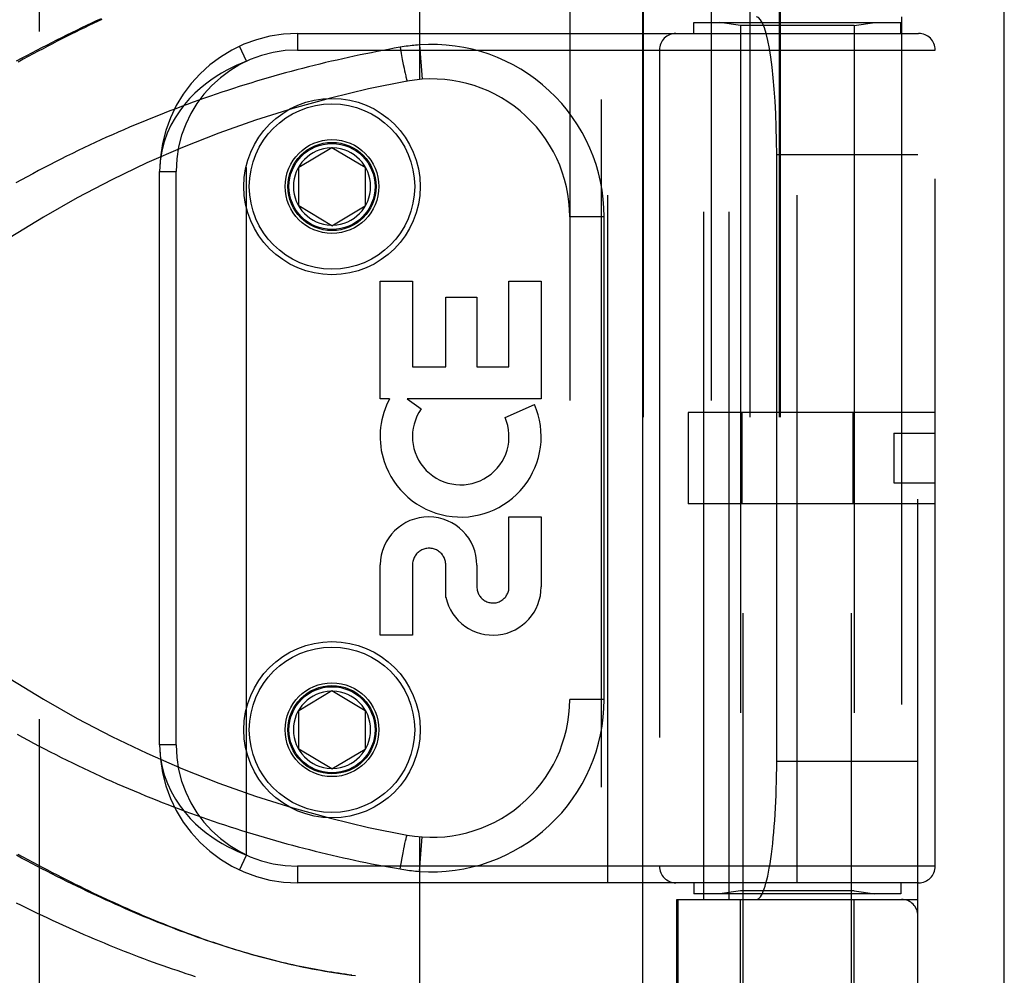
# Model space of a CAD drawing. Header units: inches. Extents: x 0 to 227, y 0 to 147.
# Tile 104 of 256: x 99.05 to 100.84, y 62.3 to 64.04. Entities that reach past the tile are written whole.
import ezdxf

# ---------------------------------------------------------------- set-up
doc = ezdxf.new("R2010")
doc.units = ezdxf.units.IN
doc.header["$LTSCALE"] = 12.466667
doc.header["$MEASUREMENT"] = 0
doc.linetypes.add('HIDDEN', pattern=[0.2, 0.1, -0.1])
doc.layers.get('0').update_dxf_attribs({"linetype": 'CONTINUOUS'})
doc.layers.add('DEFAULT_2', color=8, linetype='HIDDEN')
doc.layers.add('RIGHTHAND_DOOR_ASSEMBLY', color=7, linetype='CONTINUOUS')

msp = doc.modelspace()

# ---------------------------------------------------------------- linework, layer by layer
at = {"color": 3, "linetype": 'Continuous'}
msp.add_line((100.8392, 41.7214), (100.8392, 106.2511), dxfattribs=at)
at = {"layer": 'DEFAULT_2', "color": 8, "linetype": 'HIDDEN'}
msp.add_line((99.0892, 100.1694), (99.0892, 43.0654), dxfattribs=at)
at = {"layer": 'RIGHTHAND_DOOR_ASSEMBLY', "color": 8, "linetype": 'HIDDEN'}
for p, q in [((100.1084, 101.2924), (100.1084, 41.9424)), ((100.3659, 61.7144), (100.3659, 64.8968)), ((100.5619, 61.7144), (100.5619, 64.8968)), ((99.7789, 64.5936), (99.7789, 63.9289)), ((100.0512, 64.5936), (100.0512, 61.8911)), ((100.3077, 64.5936), (100.3077, 61.8911)), ((100.1842, 64.5636), (100.1842, 61.9211)), ((100.3777, 64.5636), (100.3777, 61.9211)), ((100.4308, 64.5636), (100.4308, 61.9211)), ((100.4328, 64.5636), (100.4328, 61.9211)), ((100.6827, 61.9211), (100.6827, 64.5636)), ((100.2943, 62.4424), (100.2943, 64.0424)), ((100.3402, 62.4424), (100.3402, 64.0424)), ((100.6527, 64.0424), (100.6527, 62.4424)), ((100.2764, 64.0324), (100.6514, 64.0324)), ((100.2764, 64.0124), (100.2764, 64.0324)), ((100.3609, 64.0271), (100.3234, 64.0324)), ((100.5669, 64.0271), (100.3609, 64.0271)), ((100.3609, 64.0271), (100.3609, 62.4577)), ((100.5669, 64.0271), (100.6044, 64.0324)), ((100.5669, 64.0271), (100.5669, 62.4577)), ((100.6514, 64.0124), (100.6514, 64.0324)), ((99.5577, 64.0124), (100.6839, 64.0124)), ((99.5577, 64.0124), (99.5577, 63.9824)), ((100.1202, 62.4724), (100.1202, 64.0124)), ((100.4639, 62.4724), (100.4639, 64.0124)), ((99.4652, 63.962), (99.4526, 63.9892)), ((99.7436, 63.9873), (99.7457, 63.9761)), ((99.7789, 63.9916), (99.7834, 63.9293)), ((99.5577, 63.9824), (100.7139, 63.9824)), ((99.7457, 63.9761), (99.7477, 63.9653)), ((100.2139, 63.9824), (100.2139, 62.5024)), ((100.7139, 62.5024), (100.7139, 63.9824)), ((99.4652, 62.5228), (99.4652, 63.962)), ((99.7477, 63.9653), (99.7495, 63.9562)), ((99.7495, 63.9562), (99.7508, 63.9497)), ((99.7508, 63.9497), (99.7519, 63.9446)), ((99.7519, 63.9446), (99.7527, 63.9407)), ((99.7527, 63.9407), (99.7533, 63.9379)), ((99.7533, 63.9379), (99.7538, 63.9353)), ((99.7538, 63.9353), (99.7542, 63.9336)), ((99.7542, 63.9336), (99.7546, 63.9321)), ((99.7546, 63.9321), (99.7548, 63.9311)), ((99.7548, 63.9311), (99.755, 63.9302)), ((99.755, 63.9302), (99.7552, 63.9294)), ((99.7552, 63.9294), (99.7554, 63.9287)), ((99.5602, 63.7699), (99.6202, 63.8059)), ((99.6202, 63.8059), (99.6802, 63.7699)), ((100.6827, 63.7924), (100.4266, 63.7924)), ((100.4266, 62.6924), (100.4266, 63.7924)), ((99.5602, 63.6999), (99.5602, 63.7699)), ((99.6802, 63.7699), (99.6802, 63.6999)), ((99.3077, 63.7624), (99.3377, 63.7624)), ((99.3077, 62.7224), (99.3077, 63.7624)), ((99.3377, 62.7224), (99.3377, 63.7624)), ((99.6202, 63.6638), (99.5602, 63.6999)), ((99.6202, 63.6638), (99.6802, 63.6999)), ((100.1137, 63.6799), (100.0512, 63.6799)), ((100.1137, 62.8049), (100.1137, 63.6799)), ((99.7077, 63.5634), (99.7661, 63.5634)), ((99.7077, 63.3497), (99.7077, 63.5634)), ((99.7661, 63.5634), (99.7661, 63.408)), ((99.9411, 63.5634), (99.9995, 63.5634)), ((99.9411, 63.408), (99.9411, 63.5634)), ((99.9995, 63.5634), (99.9995, 63.3497)), ((99.8265, 63.5344), (99.8827, 63.5344)), ((99.8265, 63.408), (99.8265, 63.5344)), ((99.8827, 63.5344), (99.8827, 63.408)), ((99.7661, 63.408), (99.8265, 63.408)), ((99.8827, 63.408), (99.9411, 63.408)), ((99.7246, 63.3497), (99.7077, 63.3497)), ((99.9995, 63.3497), (99.7566, 63.3497)), ((99.7566, 63.3497), (99.782, 63.3318)), ((99.9339, 63.3163), (99.9875, 63.3395)), ((100.7139, 63.3254), (100.2659, 63.3254)), ((100.2659, 63.3254), (100.2659, 63.1594)), ((100.3633, 63.3254), (100.3633, 63.1594)), ((100.5646, 63.3254), (100.5646, 63.1594)), ((100.6389, 63.2874), (100.7139, 63.2874)), ((100.6389, 63.2874), (100.6389, 63.1974)), ((100.6389, 63.1974), (100.7139, 63.1974)), ((100.7139, 63.1594), (100.2659, 63.1594)), ((99.9411, 63.136), (99.9995, 63.136)), ((99.9411, 63.0089), (99.9411, 63.136)), ((99.9995, 63.136), (99.9995, 63.0089)), ((99.7077, 62.9217), (99.7077, 63.0488)), ((99.7661, 63.0488), (99.7661, 62.9217)), ((99.8265, 62.99), (99.8266, 63.0488)), ((99.8829, 63.0481), (99.8829, 63.009)), ((99.7661, 62.9217), (99.7077, 62.9217)), ((99.5602, 62.7849), (99.6202, 62.8209)), ((99.6202, 62.8209), (99.6802, 62.7849)), ((100.1137, 62.8049), (100.0512, 62.8049)), ((99.5602, 62.7149), (99.5602, 62.7849)), ((99.6802, 62.7849), (99.6802, 62.7149)), ((99.3377, 62.7224), (99.3077, 62.7224)), ((99.6202, 62.6788), (99.5602, 62.7149)), ((99.6202, 62.6788), (99.6802, 62.7149)), ((100.6827, 62.6924), (100.4266, 62.6924)), ((99.7789, 62.5559), (99.7789, 61.8911)), ((99.7506, 62.5342), (99.7517, 62.5394)), ((99.7517, 62.5394), (99.7525, 62.5434)), ((99.7525, 62.5434), (99.7531, 62.5462)), ((99.7531, 62.5462), (99.7537, 62.5488)), ((99.7537, 62.5488), (99.7541, 62.5506)), ((99.7541, 62.5506), (99.7544, 62.5522)), ((99.7544, 62.5522), (99.7547, 62.5532)), ((99.7547, 62.5532), (99.7549, 62.5541)), ((99.7549, 62.5541), (99.7551, 62.555)), ((99.7789, 62.4932), (99.7834, 62.5555)), ((99.4526, 62.4956), (99.4652, 62.5228)), ((99.7473, 62.5174), (99.7491, 62.5266)), ((99.7491, 62.5266), (99.7506, 62.5342)), ((100.7139, 62.5024), (99.5577, 62.5024)), ((99.5577, 62.5024), (99.5577, 62.4724)), ((99.7436, 62.4975), (99.7455, 62.5076)), ((99.7455, 62.5076), (99.7473, 62.5174)), ((100.6839, 62.4724), (99.5577, 62.4724)), ((100.2764, 62.4724), (100.2764, 62.4524)), ((100.6514, 62.4724), (100.6514, 62.4524)), ((100.6514, 62.4524), (100.2764, 62.4524)), ((100.3609, 62.4577), (100.3234, 62.4524)), ((100.5669, 62.4577), (100.3609, 62.4577)), ((100.5669, 62.4577), (100.6044, 62.4524)), ((100.2452, 62.4424), (100.6827, 62.4424)), ((100.2452, 61.9211), (100.2452, 62.4424)), ((100.2475, 62.4424), (100.2475, 61.9211)), ((100.3609, 61.8964), (100.3609, 62.4424)), ((100.5669, 61.8964), (100.5669, 62.4424)), ((99.655, 62.3052), (99.663, 62.3042))]:
    msp.add_line(p, q, dxfattribs=at)
at = {"layer": 'RIGHTHAND_DOOR_ASSEMBLY', "color": 3, "linetype": 'Continuous'}
msp.add_line((100.1834, 101.2924), (100.1834, 41.9424), dxfattribs=at)
at = {"layer": 'RIGHTHAND_DOOR_ASSEMBLY', "color": 8, "linetype": 'HIDDEN'}
for points in [[(99.0482, 63.9625), (99.0574, 63.9674), (99.0666, 63.9724), (99.0758, 63.9772), (99.085, 63.982), (99.0942, 63.9868), (99.1033, 63.9915), (99.1124, 63.9962), (99.1215, 64.0008), (99.1306, 64.0053), (99.1397, 64.0099), (99.1487, 64.0143), (99.1577, 64.0187), (99.1667, 64.023), (99.1756, 64.0273), (99.1845, 64.0315), (99.1934, 64.0357), (99.2022, 64.0398)], [(99.2026, 64.0379), (99.1948, 64.0342), (99.187, 64.0305), (99.1791, 64.0267), (99.1712, 64.0228), (99.1632, 64.0189), (99.1551, 64.0149), (99.147, 64.0109), (99.1388, 64.0068), (99.1304, 64.0025), (99.122, 63.9982), (99.1135, 63.9938), (99.1049, 63.9894), (99.0962, 63.9848), (99.0874, 63.9802), (99.0786, 63.9755), (99.0696, 63.9706), (99.0605, 63.9657), (99.0512, 63.9606)], [(99.7436, 63.9873), (99.7332, 63.9855), (99.7228, 63.9836), (99.7124, 63.9817), (99.7021, 63.9797), (99.6917, 63.9776), (99.6814, 63.9756), (99.671, 63.9734), (99.6606, 63.9712), (99.6502, 63.969), (99.6398, 63.9667), (99.6294, 63.9643), (99.619, 63.9619), (99.6086, 63.9595), (99.5982, 63.957), (99.5878, 63.9544), (99.5774, 63.9518), (99.5669, 63.9491), (99.5565, 63.9464), (99.5461, 63.9436), (99.5356, 63.9408), (99.5252, 63.9379), (99.5147, 63.9349), (99.5043, 63.9319), (99.4938, 63.9288), (99.4834, 63.9257), (99.4729, 63.9225), (99.4624, 63.9193), (99.452, 63.916), (99.4415, 63.9127), (99.431, 63.9093), (99.4205, 63.9058), (99.4101, 63.9023), (99.3996, 63.8987), (99.3891, 63.8951), (99.3786, 63.8914), (99.3682, 63.8876), (99.3577, 63.8838), (99.3472, 63.8799), (99.3368, 63.876), (99.3263, 63.872), (99.3158, 63.8679), (99.3054, 63.8638), (99.2949, 63.8597), (99.2845, 63.8554), (99.2741, 63.8511), (99.2636, 63.8468), (99.2532, 63.8424), (99.2428, 63.8379), (99.2324, 63.8334), (99.222, 63.8288), (99.2116, 63.8241), (99.2012, 63.8194), (99.1908, 63.8147), (99.1805, 63.8098), (99.1701, 63.8049), (99.1598, 63.8), (99.1495, 63.795), (99.1391, 63.7899), (99.1288, 63.7848), (99.1186, 63.7796), (99.1083, 63.7743), (99.098, 63.769), (99.0878, 63.7637), (99.0776, 63.7582), (99.0674, 63.7527), (99.0572, 63.7472), (99.0471, 63.7416)], [(99.7789, 63.9916), (99.7754, 63.9913), (99.7719, 63.991), (99.7686, 63.9907), (99.7653, 63.9904), (99.7619, 63.99), (99.7583, 63.9896), (99.7547, 63.9891), (99.751, 63.9885), (99.7474, 63.988), (99.7436, 63.9873)], [(99.4652, 63.962), (99.4567, 63.9587), (99.4479, 63.9549), (99.4389, 63.9507), (99.4296, 63.9459), (99.4201, 63.9406), (99.4104, 63.9346), (99.4006, 63.928), (99.3908, 63.9207), (99.381, 63.9127), (99.3713, 63.9039), (99.3619, 63.8942), (99.3527, 63.8837), (99.344, 63.8722), (99.3357, 63.8597), (99.3282, 63.8462), (99.3215, 63.8316), (99.3159, 63.8159), (99.3115, 63.799), (99.3087, 63.7812), (99.3077, 63.7624)], [(99.7554, 63.9287), (99.7555, 63.9284), (99.7556, 63.9281), (99.7556, 63.9278), (99.7557, 63.9275), (99.7558, 63.9273), (99.7559, 63.927), (99.7559, 63.9268), (99.756, 63.9266), (99.756, 63.9265), (99.7561, 63.9263), (99.7561, 63.9262), (99.7562, 63.9261), (99.7562, 63.926), (99.7563, 63.9259), (99.7563, 63.9259), (99.7563, 63.9258), (99.7564, 63.9258)], [(99.0492, 62.742), (99.0592, 62.7365), (99.0691, 62.7311), (99.0791, 62.7258), (99.0891, 62.7204), (99.0992, 62.7152), (99.1092, 62.71), (99.1192, 62.7049), (99.1293, 62.6998), (99.1394, 62.6947), (99.1495, 62.6898), (99.1596, 62.6849), (99.1697, 62.68), (99.1799, 62.6752), (99.19, 62.6705), (99.2002, 62.6658), (99.2104, 62.6612), (99.2206, 62.6566), (99.2307, 62.6521), (99.2409, 62.6477), (99.2511, 62.6433), (99.2614, 62.6389), (99.2716, 62.6347), (99.2818, 62.6304), (99.292, 62.6263), (99.3023, 62.6222), (99.3125, 62.6181), (99.3228, 62.6141), (99.333, 62.6102), (99.3433, 62.6063), (99.3536, 62.6025), (99.3638, 62.5988), (99.3741, 62.595), (99.3844, 62.5914), (99.3947, 62.5878), (99.4049, 62.5843), (99.4152, 62.5808), (99.4255, 62.5773), (99.4358, 62.574), (99.446, 62.5707), (99.4563, 62.5674), (99.4666, 62.5642), (99.4768, 62.561), (99.4871, 62.5579), (99.4974, 62.5549), (99.5076, 62.5519), (99.5179, 62.549), (99.5282, 62.5461), (99.5384, 62.5433), (99.5487, 62.5405), (99.5589, 62.5378), (99.5692, 62.5351), (99.5794, 62.5325), (99.5897, 62.5299), (99.5999, 62.5274), (99.6101, 62.525), (99.6204, 62.5225), (99.6306, 62.5202), (99.6408, 62.5179), (99.651, 62.5156), (99.6612, 62.5134), (99.6714, 62.5113), (99.6817, 62.5092), (99.6919, 62.5071), (99.7022, 62.5051), (99.7126, 62.5031), (99.7229, 62.5012), (99.7333, 62.4993), (99.7436, 62.4975)], [(99.3077, 62.7224), (99.3087, 62.7033), (99.3116, 62.6853), (99.316, 62.6684), (99.3218, 62.6525), (99.3287, 62.6377), (99.3364, 62.6239), (99.3449, 62.6113), (99.3539, 62.5997), (99.3632, 62.5892), (99.3728, 62.5796), (99.3825, 62.5708), (99.3923, 62.5629), (99.4021, 62.5557), (99.4118, 62.5493), (99.4213, 62.5435), (99.4306, 62.5383), (99.4397, 62.5337), (99.4485, 62.5296), (99.457, 62.526), (99.4652, 62.5228)], [(99.7551, 62.555), (99.7553, 62.5557), (99.7554, 62.5561), (99.7555, 62.5564), (99.7556, 62.5567), (99.7556, 62.557), (99.7557, 62.5573), (99.7558, 62.5575), (99.7559, 62.5578), (99.7559, 62.558), (99.756, 62.5582), (99.756, 62.5583), (99.7561, 62.5585), (99.7561, 62.5586), (99.7562, 62.5587), (99.7562, 62.5588), (99.7563, 62.5589), (99.7563, 62.5589), (99.7563, 62.5589), (99.7564, 62.5589)], [(99.6562, 62.305), (99.6502, 62.3058), (99.6441, 62.3066), (99.638, 62.3074), (99.6319, 62.3083), (99.6258, 62.3092), (99.6196, 62.3102), (99.6134, 62.3112), (99.6071, 62.3122), (99.6009, 62.3133), (99.5946, 62.3144), (99.5882, 62.3156), (99.5818, 62.3168), (99.5754, 62.3181), (99.569, 62.3194), (99.5625, 62.3207), (99.5559, 62.3221), (99.5494, 62.3235), (99.5428, 62.325), (99.5361, 62.3266), (99.5294, 62.3281), (99.5226, 62.3298), (99.5158, 62.3314), (99.509, 62.3332), (99.5021, 62.3349), (99.4952, 62.3368), (99.4882, 62.3386), (99.4811, 62.3406), (99.4741, 62.3426), (99.4669, 62.3446), (99.4597, 62.3467), (99.4525, 62.3488), (99.4452, 62.351), (99.4379, 62.3533), (99.4305, 62.3556), (99.423, 62.358), (99.4155, 62.3604), (99.408, 62.3629), (99.4004, 62.3654), (99.3927, 62.368), (99.385, 62.3707), (99.3772, 62.3734), (99.3694, 62.3762), (99.3615, 62.3791), (99.3536, 62.382), (99.3456, 62.3849), (99.3376, 62.388), (99.3295, 62.3911), (99.3214, 62.3942), (99.3132, 62.3974), (99.3049, 62.4007), (99.2966, 62.4041), (99.2883, 62.4075), (99.2799, 62.411), (99.2714, 62.4145), (99.2629, 62.4181), (99.2544, 62.4218), (99.2458, 62.4255), (99.2372, 62.4293), (99.2285, 62.4331), (99.2198, 62.437), (99.211, 62.441), (99.2022, 62.445), (99.1934, 62.4491), (99.1845, 62.4533), (99.1756, 62.4575), (99.1667, 62.4618), (99.1577, 62.4661), (99.1487, 62.4705), (99.1397, 62.4749), (99.1306, 62.4794), (99.1215, 62.484), (99.1124, 62.4886), (99.1033, 62.4933), (99.0942, 62.498), (99.085, 62.5028), (99.0758, 62.5076), (99.0666, 62.5124), (99.0574, 62.5173), (99.0482, 62.5223)], [(99.0506, 62.5245), (99.0599, 62.5194), (99.069, 62.5144), (99.078, 62.5096), (99.0869, 62.5049), (99.0957, 62.5002), (99.1044, 62.4957), (99.113, 62.4912), (99.1216, 62.4868), (99.13, 62.4825), (99.1383, 62.4782), (99.1466, 62.4741), (99.1547, 62.4701), (99.1628, 62.4661), (99.1708, 62.4621), (99.1788, 62.4583), (99.1867, 62.4545), (99.1945, 62.4508), (99.2023, 62.4471), (99.21, 62.4435), (99.2177, 62.4399), (99.2254, 62.4364), (99.233, 62.4329), (99.2405, 62.4296), (99.248, 62.4262), (99.2554, 62.4229), (99.2628, 62.4197), (99.2702, 62.4165), (99.2775, 62.4134), (99.2848, 62.4103), (99.2921, 62.4073), (99.2994, 62.4043), (99.3066, 62.4013), (99.3138, 62.3984), (99.3209, 62.3955), (99.3281, 62.3927), (99.3352, 62.3899), (99.3423, 62.3872), (99.3493, 62.3845), (99.3564, 62.3819), (99.3634, 62.3793), (99.3704, 62.3767), (99.3774, 62.3742), (99.3843, 62.3717), (99.3913, 62.3692), (99.3983, 62.3668), (99.4052, 62.3645), (99.4121, 62.3621), (99.4191, 62.3598), (99.426, 62.3576), (99.4329, 62.3553), (99.4399, 62.3531), (99.4468, 62.351), (99.4538, 62.3489), (99.4608, 62.3468), (99.4678, 62.3447), (99.4748, 62.3427), (99.4818, 62.3407), (99.4889, 62.3387), (99.4959, 62.3368), (99.503, 62.3349), (99.5101, 62.3331), (99.5173, 62.3313), (99.5245, 62.3295), (99.5317, 62.3278), (99.5389, 62.3261), (99.5462, 62.3244), (99.5535, 62.3228), (99.5609, 62.3212), (99.5683, 62.3196), (99.5759, 62.3181), (99.5836, 62.3166), (99.5913, 62.3151), (99.5991, 62.3137), (99.607, 62.3123), (99.615, 62.311), (99.6229, 62.3097), (99.6309, 62.3085), (99.639, 62.3073), (99.647, 62.3062), (99.655, 62.3052)], [(99.7436, 62.4975), (99.7471, 62.4969), (99.7506, 62.4963), (99.7539, 62.4958), (99.7572, 62.4954), (99.7606, 62.4949), (99.7641, 62.4945), (99.7678, 62.4941), (99.7715, 62.4938), (99.7752, 62.4935), (99.7789, 62.4932)], [(99.3726, 62.3022), (99.3643, 62.3048), (99.356, 62.3075), (99.3477, 62.3102), (99.3393, 62.3131), (99.3308, 62.3159), (99.3223, 62.3188), (99.3138, 62.3218), (99.3052, 62.3249), (99.2966, 62.328), (99.2879, 62.3312), (99.2791, 62.3344), (99.2704, 62.3377), (99.2615, 62.3411), (99.2526, 62.3446), (99.2437, 62.3481), (99.2348, 62.3516), (99.2257, 62.3552), (99.2167, 62.3589), (99.2076, 62.3627), (99.1985, 62.3665), (99.1893, 62.3704), (99.1801, 62.3743), (99.1708, 62.3783), (99.1615, 62.3824), (99.1522, 62.3865), (99.1428, 62.3907), (99.1335, 62.3949), (99.124, 62.3992), (99.1146, 62.4036), (99.1051, 62.408), (99.0956, 62.4125), (99.0861, 62.417), (99.0766, 62.4216), (99.067, 62.4263), (99.0575, 62.431), (99.0479, 62.4357)]]:
    msp.add_lwpolyline(points, dxfattribs=at)
for centre, radius in [((99.6202, 63.7349), 0.1599), ((99.6202, 63.7349), 0.1499), ((99.6202, 63.7349), 0.085), ((99.6202, 63.7349), 0.08), ((99.6202, 63.7349), 0.078), ((99.6202, 62.7499), 0.1599), ((99.6202, 62.7499), 0.1499), ((99.6202, 62.7499), 0.085), ((99.6202, 62.7499), 0.08), ((99.6202, 62.7499), 0.078)]:
    msp.add_circle(centre, radius, dxfattribs=at)
for centre, radius, start, end in [((99.5577, 63.7624), 0.25, 90, 180), ((100.2439, 63.9824), 0.03, 90, 180), ((100.6839, 63.9824), 0.03, 0, 90), ((99.8012, 63.6799), 0.3125, 0, 94.0875), ((99.5577, 63.7624), 0.22, 90, 180), ((100.1152, 61.9583), 2, 100.3342, 132.7959), ((99.8012, 63.6799), 0.25, 0, 100.3342), ((99.6202, 63.7349), 0.07, 91.4692, 268.5308), ((99.6202, 63.7349), 0.07, 271.4692, 88.5308), ((99.8505, 63.2817), 0.1431, 153.8028, 198.5861), ((99.8536, 63.2815), 0.1459, 152.1494, 154.2621), ((99.8536, 63.2815), 0.1459, 198.1268, 23.4014), ((99.8536, 63.2815), 0.0875, 144.8915, 23.4014), ((99.7953, 63.0482), 0.0876, 359.9462, 179.5965), ((99.7963, 63.0488), 0.0302, 359.9714, 180.0286), ((100.1152, 64.5265), 2, 227.2041, 259.6658), ((99.912, 63.009), 0.0875, 192.5167, 359.9756), ((99.912, 63.0089), 0.0291, 179.9462, 360), ((99.6202, 62.7499), 0.07, 91.4692, 268.5308), ((99.6202, 62.7499), 0.07, 271.4692, 88.5308), ((99.8012, 62.8049), 0.25, 259.6658, 360), ((99.8012, 62.8049), 0.3125, 265.9125, 360), ((99.5577, 62.7224), 0.25, 180, 270), ((99.5577, 62.7224), 0.22, 180, 270), ((100.2439, 62.5024), 0.03, 180, 270), ((100.6839, 62.5024), 0.03, 270, 360), ((100.6527, 62.4124), 0.03, 0, 90)]:
    msp.add_arc(centre, radius, start, end, dxfattribs=at)
for centre, start_param, end_param in [((100.3898, 63.7924), -1.570796, 0), ((100.3898, 62.6924), -3.141593, -1.570796)]:
    msp.add_ellipse(centre, major_axis=(0, 0.25), ratio=0.146965, start_param=start_param, end_param=end_param, dxfattribs=at)

doc.saveas('drawing.dxf')
